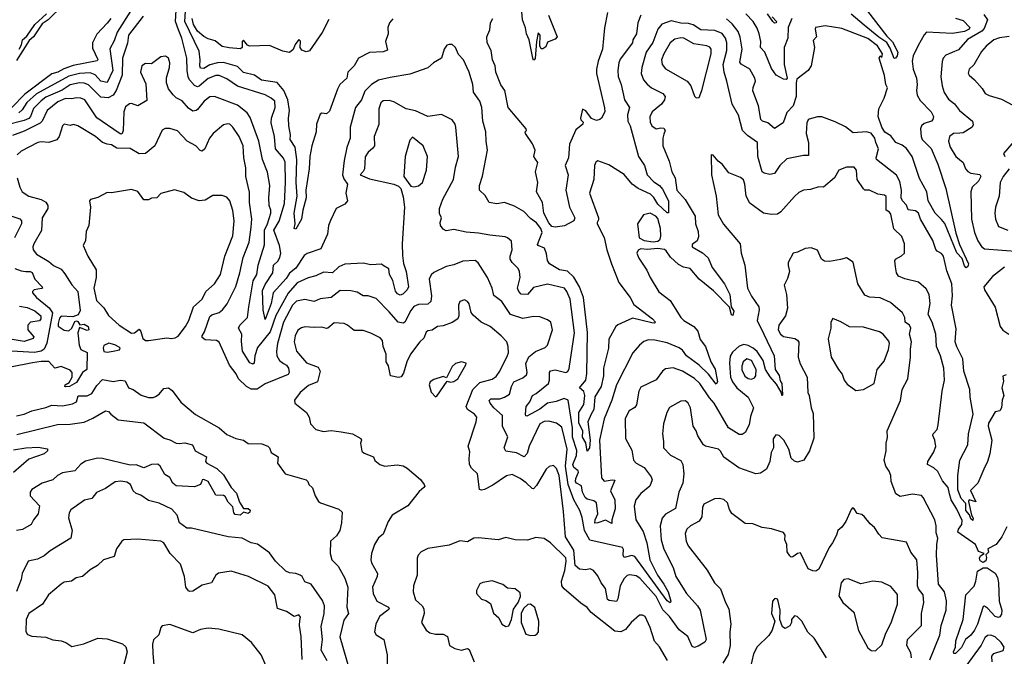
# Model space of a CAD drawing. Extents: x 1552294 to 1694791, y 811929 to 917222.
# Tile 142 of 256: x 1620356 to 1626774, y 837855 to 842007. Entities that reach past the tile are written whole.
import ezdxf

# ---------------------------------------------------------------- set-up
doc = ezdxf.new("R2010")
doc.units = 0

msp = doc.modelspace()

# ---------------------------------------------------------------- linework, layer by layer
at = {"layer": '0CON10XD'}
for points in [[(1620639.6, 842100.4), (1620540.9, 842005), (1620501.3, 841978.7), (1620445, 841895.5), (1620418.2, 841871.8), (1620335, 841740.8)], [(1623789.1, 840479.1), (1623776.6, 840516.6), (1623735, 840533.3), (1623730.9, 840540.9), (1623761.4, 840618.6), (1623753.1, 840645), (1623725, 840681.5), (1623685, 840710.9), (1623642.2, 840755), (1623580.6, 840790.6), (1623515, 840814.5), (1623465, 840805.8), (1623415, 840814), (1623389.1, 840859.1), (1623352.5, 840895), (1623351.9, 840925), (1623372.8, 840987.2), (1623404.6, 841155), (1623395.3, 841215.3), (1623394.4, 841275), (1623375.5, 841345.5), (1623368.8, 841435), (1623355, 841475.5), (1623313.2, 841535), (1623310, 841585), (1623285.3, 841665.3), (1623247.5, 841745), (1623215, 841780), (1623196.3, 841826.3), (1623175, 841844.2), (1623155, 841845.7), (1623140.2, 841839.8), (1623121.9, 841815), (1623105, 841756), (1623053.7, 841726.3), (1623016.7, 841693.3), (1622899.2, 841650.8), (1622770, 841630), (1622695, 841611.5), (1622649.1, 841585), (1622605, 841540.8), (1622583.1, 841485), (1622544.7, 841435), (1622510, 841305), (1622509.2, 841235), (1622487.5, 841172.5), (1622471.6, 841088.4), (1622460.4, 840995), (1622467.7, 840967.7), (1622492.9, 840935), (1622481.5, 840875), (1622492.9, 840825), (1622476, 840804), (1622419.4, 840775), (1622381.9, 840698.1), (1622369.4, 840665), (1622362, 840608), (1622317.9, 840512.1), (1622228.4, 840481.6), (1622210.4, 840469.6), (1622154.7, 840385.3), (1622115, 840352.5), (1622091.8, 840318.2), (1622007.7, 840225), (1621995.7, 840155), (1621955, 840052.5), (1621943.5, 840115), (1621939, 840241), (1621955, 840279.2), (1622005.9, 840355), (1622009.1, 840405), (1622038.9, 840431.1), (1622050.7, 840455), (1622056.9, 840485), (1622049.8, 840535), (1622012.3, 840635), (1622047.9, 840692.1), (1622082, 840808), (1622088.5, 840945), (1622086.8, 841076.8), (1622075, 841104.5), (1622023.6, 841165), (1622016.8, 841245), (1621994.7, 841335), (1621996.5, 841365), (1622021.1, 841435), (1622017.9, 841475), (1621994.8, 841494.8), (1621955, 841515.8), (1621775, 841572.2), (1621705, 841620.8), (1621655, 841643), (1621635, 841641.9), (1621585, 841623), (1621525, 841573.5), (1621515, 841569.7), (1621495, 841577.5), (1621463.5, 841613.5), (1621454.4, 841634.4), (1621447, 841675), (1621444.7, 841755.3), (1621413.5, 841885), (1621390.9, 841940.9), (1621371.7, 841995), (1621377.8, 842105)], [(1621078.5, 842061.5), (1620990.9, 841925), (1620971.3, 841868.7), (1620943.4, 841816.6), (1620963.7, 841675), (1620925, 841597.5), (1620885, 841606), (1620847, 841647), (1620815, 841660.3), (1620745, 841656.6), (1620675, 841637.8), (1620465, 841523.7), (1620403, 841467), (1620371.7, 841418.3), (1620350.9, 841399.1)], [(1620352.8, 841815), (1620367.8, 841842.2), (1620374.2, 841875), (1620401.6, 841898.4), (1620455, 841975.3), (1620530.8, 842045)], [(1622786.8, 842013.2), (1622766.4, 841985), (1622755, 841955.8), (1622757.8, 841915), (1622740, 841865), (1622752.6, 841807.4), (1622725, 841796.9), (1622635, 841791.7), (1622563.3, 841755), (1622534.8, 841705.2), (1622494.6, 841665.4), (1622488.5, 841625), (1622442.9, 841585), (1622426.3, 841553.7), (1622375, 841410), (1622355, 841393.3), (1622325, 841396), (1622315, 841390), (1622291.1, 841325), (1622289.1, 841275), (1622258.8, 841185), (1622246, 841115), (1622243.3, 841035), (1622220.2, 840895), (1622222.3, 840845), (1622200.5, 840765), (1622193.4, 840705), (1622155, 840640), (1622144.6, 840645), (1622152.3, 840675), (1622143.8, 840743.8), (1622164.1, 840855), (1622158.8, 840945), (1622162.2, 841095), (1622151.4, 841175), (1622118.9, 841225), (1622120.8, 841255), (1622109.8, 841315), (1622107.1, 841365), (1622114.5, 841415), (1622102.6, 841485), (1622077.1, 841545), (1622035, 841596.6), (1621932.5, 841612.5), (1621885.2, 841645.2), (1621815, 841662.1), (1621775, 841700.8), (1621685, 841727.6), (1621645, 841726), (1621595, 841712.5), (1621555, 841687.8), (1621535, 841689.4), (1621529.3, 841705), (1621532.9, 841745), (1621525, 841800.6), (1621432.6, 841995), (1621437.5, 842062.5)], [(1624187.2, 842052.8), (1624167.2, 841952.8), (1624155.5, 841814.5), (1624126.4, 841736.4), (1624114.4, 841685), (1624115.6, 841655), (1624167.5, 841432.5), (1624170.3, 841405), (1624148, 841365), (1624136.2, 841355), (1624115, 841350), (1624082.5, 841362.5), (1624045, 841411.2), (1624025, 841422.5), (1624010.8, 841365), (1624013.1, 841353.1), (1624027.7, 841337.7), (1624025.8, 841325), (1623980.7, 841289.3), (1623939.2, 841195), (1623933.4, 841106.6), (1623912.1, 841055), (1623930, 840995), (1623915.4, 840895), (1623940, 840785), (1623974.4, 840715), (1623968.6, 840695), (1623907.3, 840662.7), (1623845, 840654.4), (1623825, 840658.8), (1623805, 840681.1), (1623772.4, 840745), (1623763.8, 840813.8), (1623724.8, 840885), (1623732, 840945), (1623717.6, 841015), (1623733.8, 841075), (1623717.9, 841097.9), (1623707.8, 841115), (1623715.4, 841155), (1623697.8, 841197.8), (1623653.3, 841265), (1623650, 841275), (1623660, 841285), (1623657.5, 841295), (1623540.6, 841435), (1623518.5, 841545), (1623491.9, 841581.9), (1623458.9, 841665), (1623454.5, 841705), (1623437.9, 841745), (1623428.5, 841805), (1623402.1, 841855), (1623400.9, 841895), (1623420.5, 841939.5), (1623425, 841986), (1623440.4, 842015)], [(1623802.5, 842035), (1623860, 841895), (1623845, 841880), (1623795, 841860), (1623785, 841830), (1623765, 841816.7), (1623755, 841816.7), (1623746.2, 841835), (1623747.5, 841905), (1623735, 841920), (1623724.4, 841865), (1623715.8, 841754.2), (1623710, 841745), (1623705, 841742.5), (1623700, 841755), (1623675.7, 841875.7), (1623658.1, 841915), (1623652.4, 841952.4), (1623633.8, 842005), (1623626.7, 842086.7)], [(1624404.7, 842035), (1624384, 841985), (1624375.9, 841915), (1624353.1, 841875), (1624349.6, 841855), (1624270.3, 841749.7), (1624260.2, 841725), (1624253.7, 841675), (1624256, 841636), (1624276.9, 841585), (1624296.9, 841485), (1624330.6, 841435), (1624316.6, 841386.6), (1624320, 841345), (1624335.2, 841315.2), (1624388.5, 841115), (1624428.9, 841055), (1624444.7, 840995), (1624488.6, 840948.6), (1624525.4, 840925), (1624545, 840901.1), (1624583.9, 840825), (1624585, 840746.7), (1624575, 840746.4), (1624515, 840802.9), (1624488.1, 840848.1), (1624468.4, 840868.4), (1624386.5, 840905), (1624348.1, 840935), (1624295, 840996), (1624195, 841060.9), (1624125, 841086), (1624112.1, 841077.9), (1624103.3, 841056.7), (1624097.3, 840965), (1624070, 840875), (1624129.5, 840715), (1624129.5, 840700.5), (1624120.8, 840685), (1624120.6, 840675), (1624165.5, 840585.5), (1624183.4, 840505), (1624212.5, 840415), (1624261.8, 840291.8), (1624334.4, 840195), (1624358.5, 840148.5), (1624481.1, 840055), (1624499.2, 840035), (1624492.5, 840027.5), (1624475, 840028.7), (1624350.5, 840059.5), (1624255, 840016.9), (1624241.1, 840005), (1624196.1, 839923.9), (1624193.4, 839865), (1624160.2, 839735), (1624160.4, 839685), (1624145.6, 839614.4), (1624103.5, 839546.5), (1624098.7, 839465), (1624079.8, 839435), (1624058.6, 839385), (1624074.3, 839265), (1624070, 839215), (1624055, 839193.3), (1624046.8, 839246.8), (1624024.6, 839285), (1624025.7, 839325), (1624000.2, 839375), (1623999.5, 839445), (1624032.2, 839497.8), (1624039.4, 839555), (1624032.3, 839582.3), (1624005.6, 839605), (1624045.2, 839654.8), (1624051.7, 839698.3), (1624057.6, 839967.6), (1624031.2, 840195), (1624005.6, 840265), (1623968, 840328), (1623926.2, 840366.2), (1623875.2, 840375.2), (1623810, 840415), (1623796.9, 840436.9), (1623789.1, 840479.1)], [(1625388.7, 842015), (1625364.3, 841955), (1625361.9, 841885), (1625339.6, 841825), (1625337.9, 841715), (1625358.8, 841625), (1625352.5, 841617.5), (1625335, 841618.2), (1625286.7, 841645), (1625255, 841687.3), (1625213.4, 841795), (1625183.3, 841825), (1625186.4, 841863.6), (1625174.8, 841915), (1625162.2, 841952.2), (1625136.5, 841995), (1625089.4, 842045)], [(1625261.1, 842025), (1625288.6, 841995), (1625285.8, 841985), (1625275, 841984.5), (1625265, 841994.4), (1625230.5, 842045)], [(1625881.1, 842061.1), (1626008.1, 841898.1), (1626045, 841862.7), (1626080.2, 841795), (1626075, 841770), (1626065, 841756.7), (1626055, 841754.5), (1626029.8, 841819.8), (1626007.3, 841857.3), (1625955, 841891.8), (1625860.2, 841970.2), (1625775, 842042.2)], [(1626639.4, 842039.4), (1626663.8, 842005), (1626641.6, 841948.4), (1626628.1, 841931.9), (1626532.9, 841877.1), (1626475, 841810), (1626392, 841775), (1626375.6, 841755), (1626369.4, 841735), (1626358.9, 841635), (1626367.5, 841575), (1626381.7, 841531.7), (1626409.2, 841489.2), (1626448.5, 841458.5), (1626482.2, 841415), (1626566.7, 841345), (1626569.7, 841320.3), (1626564, 841305), (1626505, 841268.2), (1626483.8, 841266.2), (1626443.3, 841265), (1626415.7, 841245), (1626409.1, 841215), (1626419.6, 841175), (1626457.3, 841115), (1626505.2, 841075.2), (1626520.4, 841035), (1626535, 841017.1), (1626555.7, 841005.7), (1626615, 840996.5), (1626621.1, 840985), (1626606.1, 840953.9), (1626563.8, 840915), (1626556.2, 840885), (1626560, 840705), (1626579.5, 840619.5), (1626600, 840565), (1626625, 840527.3), (1626645, 840513.1), (1626875, 840495.3)], [(1621160.4, 842029.6), (1621065, 841906.5), (1621057.3, 841852.7), (1621024.8, 841755), (1621024.1, 841645), (1620985, 841544.6), (1620965, 841514.6), (1620932.6, 841497.4), (1620885, 841501.2), (1620805, 841582.7), (1620775, 841593.2), (1620745, 841594.4), (1620685, 841581.7), (1620632.4, 841547.6), (1620525, 841502.1), (1620495, 841478), (1620445, 841426.9), (1620426.5, 841375), (1620415, 841362.6), (1620385, 841349), (1620265, 841319.8)], [(1620950.4, 842015), (1620925, 841983.8), (1620858.1, 841911.9), (1620829.6, 841855), (1620830, 841820), (1620865, 841746.2), (1620860.7, 841739.3), (1620705, 841707.2), (1620644, 841686), (1620605, 841663.8), (1620565, 841652.6), (1620390, 841520), (1620305.3, 841435)], [(1626785, 839690.6), (1626765, 839682.5), (1626768.3, 839648.3), (1626757.8, 839605), (1626770, 839555), (1626758.8, 839525), (1626756, 839475), (1626744, 839456), (1626715, 839448.6), (1626671.2, 839375), (1626668.9, 839355), (1626691.2, 839265), (1626678.9, 839175), (1626664.4, 839125.6), (1626640.8, 839075), (1626601.2, 838985), (1626552.7, 838937.3), (1626587, 838863), (1626545, 838876.2), (1626540, 838865), (1626559.2, 838775), (1626570.6, 838755), (1626568.3, 838741.7), (1626555, 838752.2), (1626547.7, 838777.7), (1626523.7, 838805), (1626522.1, 838852.1), (1626493.3, 838885), (1626471.7, 838941.7), (1626470.8, 839035), (1626484.2, 839135), (1626535.2, 839235), (1626541.1, 839305), (1626571.3, 839435), (1626550.3, 839545), (1626547.8, 839595), (1626509.4, 839715), (1626503.8, 839795), (1626465, 839872.2), (1626453.1, 839905), (1626458.8, 839991.2), (1626429.5, 840145), (1626435.5, 840205.5), (1626431.9, 840285), (1626398, 840368), (1626377.6, 840465), (1626365, 840481.8), (1626336, 840496), (1626327.2, 840507.2), (1626306.7, 840566.7), (1626226.6, 840706.6), (1626213.2, 840745), (1626195, 840759.2), (1626146.1, 840766.1), (1626135, 840796.5), (1626110.8, 840825), (1626102.1, 840845), (1626102.5, 840895), (1626091.9, 840951.9), (1626071.7, 840991.7), (1625941.2, 841095), (1625938.8, 841105), (1625953.2, 841165), (1625935.8, 841205), (1625930.6, 841235), (1625905, 841265.6), (1625875, 841276), (1625787.7, 841267.7), (1625738.6, 841308.6), (1625671.3, 841341.3), (1625585, 841372.5), (1625555, 841373.5), (1625502.3, 841357.7), (1625495, 841354.3), (1625485.9, 841334.1), (1625483.1, 841265), (1625498.2, 841205), (1625498.3, 841121.7), (1625465, 841120.9), (1625355, 841098.2), (1625310, 841055), (1625275, 841002.9), (1625245, 840997.1), (1625208.8, 841005), (1625194.7, 841015), (1625166.2, 841115), (1625165.7, 841205), (1625100.5, 841250.5), (1625066.4, 841285), (1625040, 841385), (1625000.5, 841455), (1624964.6, 841605), (1624946.5, 841665), (1624941.9, 841715), (1624964.3, 841805), (1624964.3, 841855), (1624957.3, 841885), (1624935, 841916.5), (1624886.3, 841936.3), (1624795, 841940.5), (1624745, 841973.3), (1624715, 841982.4), (1624665, 841984.7), (1624601.8, 841998.2), (1624542.3, 841977.7), (1624515.8, 841944.2), (1624481.9, 841858.1), (1624439.5, 841795), (1624411.3, 841695), (1624406.4, 841656.4), (1624421.5, 841615), (1624445.9, 841585.9), (1624473.2, 841563.2), (1624548, 841525), (1624561.9, 841505), (1624558.9, 841485), (1624538.9, 841455), (1624477.9, 841405), (1624462.2, 841372.2), (1624465, 841337.5), (1624475, 841314.4), (1624505, 841295.4), (1624535, 841302), (1624555, 841298.2), (1624562.7, 841285), (1624555, 841260), (1624547.5, 841235), (1624547.5, 841185), (1624588.9, 841085), (1624607.2, 841015), (1624628.4, 840975), (1624638.5, 840895), (1624693.3, 840833.3), (1624758.4, 840725), (1624760.9, 840675), (1624777.5, 840625), (1624779.6, 840590.4), (1624770.8, 840565), (1624738.8, 840541.2), (1624738.8, 840525), (1624806.2, 840486.2), (1624842.6, 840452.6), (1624870, 840390), (1624949.6, 840285), (1624984.6, 840215), (1624993.6, 840133.6), (1625011.1, 840105), (1625005, 840076.7), (1624995, 840082.5), (1624982.5, 840132.5), (1624877.4, 840237.4), (1624785.3, 840315), (1624725, 840384.1), (1624682.9, 840392.9), (1624650.7, 840410.7), (1624597.7, 840457.7), (1624569.8, 840499.8), (1624558.1, 840508.1), (1624515, 840513.8), (1624445, 840508.5), (1624405, 840512.2), (1624386.8, 840503.2), (1624377.5, 840485), (1624390.9, 840450.9), (1624443.7, 840373.7), (1624464.4, 840325), (1624522.1, 840232.1), (1624595.3, 840175.3), (1624665, 840064.4), (1624684.7, 840044.7), (1624750.6, 840005), (1624775.3, 839975.3), (1624792, 839922), (1624825, 839876), (1624861.5, 839775), (1624888.3, 839728.3), (1624904.6, 839645.4), (1624895, 839629.5), (1624845, 839694.8), (1624784.5, 839754.5), (1624701.1, 839815), (1624675, 839850.7), (1624655, 839865.8), (1624575, 839898.3), (1624495, 839916.8), (1624455, 839918.2), (1624425, 839907.8), (1624395, 839883.5), (1624352.2, 839835), (1624246.3, 839625), (1624215.7, 839525), (1624165.8, 839404.2), (1624135.7, 839264.3), (1624148.7, 839018.7), (1624165, 838996.4), (1624216.5, 839006.5), (1624233.9, 839003.9), (1624206.8, 838935), (1624234.8, 838875), (1624237.6, 838817.6), (1624216.4, 838745), (1624215, 838721.2), (1624175, 838742.3), (1624124.8, 838724.8), (1624104.1, 838724.1), (1624106.6, 838745), (1624124.2, 838785), (1624115.6, 838855), (1624098.9, 838868.9), (1624055, 838880.3), (1624040.5, 838890.5), (1624023.3, 838925), (1624017.5, 838967.5), (1623985.7, 838985), (1623979.2, 838995), (1623980.1, 839015), (1623998.6, 839055), (1623995.2, 839065), (1623967.2, 839087.2), (1623961.5, 839105), (1623984.3, 839165), (1623986.7, 839196.7), (1623958.4, 839285), (1623958.6, 839345), (1623931.1, 839525), (1623905, 839535.3), (1623853, 839517), (1623795, 839506.9), (1623745, 839466.7), (1623661.7, 839421.7), (1623655, 839423.8), (1623652.7, 839435), (1623656.5, 839485), (1623681.1, 839515), (1623698.5, 839555), (1623721.5, 839568.5), (1623802, 839635), (1623809.5, 839655), (1623810, 839705), (1623815, 839715.6), (1623845, 839723.8), (1623915, 839705.5), (1623927.8, 839712.2), (1623938.1, 839731.9), (1623971.6, 839965), (1623944.2, 840185), (1623923.1, 840235), (1623905.8, 840255.8), (1623795, 840281.5), (1623705, 840260.8), (1623665, 840213.7), (1623625, 840216.9), (1623608.5, 840235), (1623600.7, 840255), (1623616.8, 840325), (1623614.1, 840365), (1623604.6, 840385), (1623565, 840422.2), (1623553.1, 840445), (1623552.9, 840465), (1623566.4, 840505), (1623562, 840562), (1623536.2, 840585), (1623520.7, 840590.7), (1623420.7, 840600.7), (1623345.4, 840615.4), (1623265, 840621.5), (1623185, 840639.2), (1623135, 840630), (1623115, 840640), (1623098.5, 840665), (1623095.5, 840685), (1623105.5, 840715), (1623092.3, 840742.3), (1623091.7, 840775), (1623114.8, 840835.2), (1623184.2, 840965), (1623195.4, 841045), (1623215.4, 841115), (1623199.1, 841305), (1623194.3, 841325), (1623175, 841353.8), (1623105, 841388.5), (1623015, 841376.2), (1622935, 841412.3), (1622875, 841425.4), (1622795, 841471.8), (1622765, 841480), (1622725, 841477.1), (1622710, 841465), (1622696.3, 841425), (1622697, 841383), (1622696.2, 841323.8), (1622666.5, 841245), (1622668.2, 841185), (1622655, 841165.6), (1622626.6, 841143.4), (1622608.3, 841111.7), (1622602.5, 841035), (1622595, 841016), (1622575.8, 840995), (1622635, 840968.8), (1622795, 840934.3), (1622825, 840920.5), (1622839, 840905), (1622855, 840850.8), (1622863.7, 840785), (1622848.4, 840545), (1622850.7, 840469.3), (1622857.4, 840417.4), (1622874.7, 840365), (1622889.2, 840265), (1622881.9, 840245), (1622852.9, 840217.1), (1622835, 840210.5), (1622818.6, 840218.6), (1622806.2, 840236.2), (1622788.3, 840305), (1622766.9, 840345), (1622762.4, 840382.4), (1622724.4, 840404.4), (1622715, 840411.2), (1622645, 840407.8), (1622595, 840418.6), (1622475, 840411.3), (1622435.8, 840394.2), (1622395, 840355.8), (1622335, 840361.1), (1622285, 840335.4), (1622236.3, 840323.7), (1622165, 840291.4), (1622106.2, 840223.8), (1622025, 840077.8), (1621988.5, 839971.5), (1621905, 839868.9), (1621887.5, 839815), (1621884.4, 839765.6), (1621875, 839759.4), (1621855, 839769.5), (1621808.8, 839845), (1621801.7, 839908.3), (1621803.4, 839955), (1621781.1, 839995), (1621791.1, 840015), (1621840.4, 840065), (1621850, 840135), (1621877.5, 840302.5), (1621900.9, 840345), (1621909.7, 840405), (1621950.9, 840539.1), (1621950.7, 840635), (1621971.9, 840675), (1621992.7, 840745), (1621992.6, 840765), (1621982.1, 840795), (1621979.7, 840845), (1621985.9, 840925), (1621971.6, 841011.6), (1621937.6, 841095), (1621914.8, 841214.8), (1621858.9, 841368.9), (1621838.8, 841398.8), (1621775, 841448.4), (1621625, 841505.4), (1621595, 841503.6), (1621558.9, 841475), (1621515, 841421.1), (1621505, 841413.3), (1621485, 841410.9), (1621455, 841429.6), (1621415, 841476.4), (1621376.4, 841496.4), (1621355, 841515.6), (1621326.1, 841555), (1621311.8, 841595), (1621312.5, 841627.5), (1621332.9, 841695), (1621334.2, 841724.2), (1621326, 841755), (1621305, 841768.8), (1621275, 841763.3), (1621215, 841718.8), (1621175, 841720), (1621150.8, 841705), (1621142.1, 841665), (1621177.5, 841587.5), (1621185, 841478.8), (1621125, 841444), (1621085, 841460.8), (1621071.7, 841458.3), (1621045, 841438.8), (1621033.6, 841405), (1621030.2, 841285), (1621024.2, 841265), (1621015, 841261.1), (1621005, 841265.9), (1620857.4, 841367.4), (1620779.4, 841485), (1620755, 841495.4), (1620725, 841496.7)], [(1622371.3, 842008.7), (1622326.7, 841923.3), (1622245, 841802.5), (1622223.1, 841796.9), (1622195, 841807.1), (1622184, 841825), (1622186.2, 841866.2), (1622175, 841876.7), (1622151.6, 841845), (1622137.3, 841812.7), (1622115, 841793.1), (1622070.8, 841800.8), (1621985, 841839.2), (1621854.3, 841834.3), (1621840.9, 841840.9), (1621815, 841872), (1621805.8, 841864.2), (1621805.6, 841825), (1621795, 841816.9), (1621722.1, 841822.1), (1621675, 841832.1), (1621628.8, 841868.8), (1621585, 841881.1), (1621555, 841897.7), (1621515, 841932.7), (1621489.4, 841975), (1621479.9, 842015)], [(1626455, 842017.1), (1626505, 842001.9), (1626548.7, 841955), (1626544.6, 841945), (1626515, 841929.7), (1626435, 841916.6), (1626265.6, 841924.4), (1626251.1, 841908.9), (1626212.4, 841837.6), (1626180.1, 841769.9), (1626173.5, 841736.5), (1626179.7, 841685), (1626202, 841625), (1626205.3, 841585), (1626200.3, 841545), (1626206.6, 841515), (1626225, 841480.5), (1626296.1, 841406.1), (1626312, 841375), (1626307.7, 841355), (1626298.8, 841345), (1626251.2, 841328.8), (1626233.2, 841315), (1626227.6, 841295), (1626230.8, 841245), (1626239.1, 841225), (1626296.2, 841166.2), (1626341.3, 841065), (1626393.3, 840905), (1626456.8, 840615), (1626481, 840541), (1626539.6, 840415), (1626535, 840396), (1626525, 840389.2), (1626515, 840400.8), (1626498.6, 840448.6), (1626463.1, 840486.9), (1626385, 840676.5), (1626365, 840704.5), (1626322.2, 840745), (1626276.2, 840825), (1626268.8, 840885), (1626221.6, 840971.6), (1626172, 841115), (1626135, 841167.3), (1626107.5, 841187.5), (1626065.7, 841205.7), (1626035, 841248.4), (1625995, 841272.3), (1625974.4, 841305), (1625951.9, 841375), (1625955.4, 841425), (1625990.4, 841495), (1626012.3, 841562.3), (1626000.8, 841585), (1625992.7, 841642.7), (1625957.5, 841755), (1625965, 841770), (1625975, 841760), (1625978.6, 841785), (1625948, 841835), (1625885, 841884.2), (1625715, 841950), (1625605, 841967.5), (1625543.6, 841956.4), (1625540, 841945), (1625550, 841895), (1625528.3, 841871.7), (1625536.2, 841825), (1625514.6, 841705), (1625495, 841675.6), (1625422.2, 841617.8), (1625415.9, 841595), (1625416.7, 841505), (1625396.5, 841445), (1625355, 841400.8), (1625331.1, 841335), (1625275, 841298), (1625233, 841333), (1625196.9, 841345), (1625186, 841355), (1625170.8, 841445), (1625135, 841542.5), (1625136.1, 841565), (1625150.9, 841605), (1625148.5, 841625), (1625115, 841684.3), (1625057.6, 841717.6), (1625049.4, 841729.4), (1625063.8, 841815), (1625051.8, 841891.8), (1625038.9, 841928.9), (1624999.7, 841979.7), (1624962, 842012)], [(1624765, 841497.5), (1624785, 841500), (1624802, 841545), (1624863.5, 841785), (1624863.6, 841815), (1624855, 841826.4), (1624835.2, 841835.2), (1624749.2, 841849.2), (1624685, 841885.9), (1624665, 841888.3), (1624625, 841879.4), (1624594.5, 841855.5), (1624553.6, 841785), (1624539.2, 841745), (1624543.5, 841713.5), (1624565, 841685.6), (1624706.6, 841606.6), (1624729.4, 841575), (1624755, 841507.5), (1624765, 841497.5)], [(1626805, 841896.5), (1626742.3, 841887.7), (1626705.7, 841874.3), (1626655, 841834.5), (1626625, 841798.6), (1626575, 841712.9), (1626544, 841685), (1626537.7, 841657.7), (1626543.8, 841645), (1626580, 841615), (1626628.6, 841558.6), (1626649.2, 841525), (1626675, 841511.5), (1626755, 841489.1), (1626828.7, 841448.7)], [(1620725, 841496.7), (1620695, 841490.4), (1620655, 841492.8), (1620605, 841471.6), (1620534.7, 841415), (1620501.2, 841345), (1620488.6, 841331.4), (1620385, 841279.3), (1620308.1, 841251.9)], [(1620895.6, 841205.6), (1620850, 841245), (1620735, 841314.6), (1620706.8, 841323.2), (1620685, 841317.5), (1620645, 841325.7), (1620635, 841313.8), (1620613.9, 841245), (1620597.6, 841222.4), (1620545, 841206.2), (1620495, 841209.6), (1620474.7, 841205.3), (1620365, 841150), (1620338.9, 841125)], [(1626790.8, 838699.2), (1626758.4, 838635), (1626720.2, 838585), (1626666.7, 838555), (1626670, 838535), (1626653, 838517), (1626658.3, 838498.3), (1626653.4, 838476.6), (1626635, 838467.6), (1626616.8, 838476.8), (1626611, 838495), (1626618.7, 838511.3), (1626642.5, 838525), (1626605, 838538.4), (1626586.7, 838585), (1626470.7, 838665), (1626473.9, 838685), (1626497.4, 838715), (1626498.3, 838741.7), (1626465, 838815.4), (1626426.1, 838876.1), (1626415.9, 838914.1), (1626406.8, 838956.8), (1626369.9, 838999.9), (1626340.4, 839060.4), (1626315, 839083.6), (1626272.9, 839105), (1626275.6, 839125), (1626312.9, 839185), (1626326.4, 839223.6), (1626321.5, 839265), (1626308.1, 839295), (1626310, 839305), (1626335.4, 839334.6), (1626343.1, 839365), (1626369.4, 839585), (1626384.7, 839655.3), (1626379.5, 839735), (1626356.7, 839815), (1626330.8, 839875), (1626326.4, 839956.4), (1626302.4, 840035), (1626276.9, 840085), (1626290.5, 840155), (1626283.8, 840215), (1626265, 840252.5), (1626214.1, 840294.1), (1626125, 840317.5), (1626084.2, 840335), (1626070, 840355), (1626063.5, 840395), (1626060.4, 840435), (1626064.6, 840445), (1626104.3, 840465.7), (1626122.5, 840485), (1626123.8, 840545), (1626105, 840592.9), (1626053.5, 840643.5), (1626035, 840738.8), (1626025, 840752), (1626002.5, 840765), (1626003.9, 840853.9), (1625992.3, 840862.3), (1625949.2, 840869.2), (1625895, 840894.4), (1625865, 840895.5), (1625855, 840903.5), (1625814, 840965), (1625810.5, 841025), (1625794.6, 841044.6), (1625745.5, 841045.5), (1625695, 841026.2), (1625667.8, 840975), (1625595, 840914.3), (1625565, 840915.8), (1625510.3, 840899.7), (1625465, 840894.2), (1625435, 840878.6), (1625405, 840854.2), (1625316.3, 840753.7), (1625295, 840739.4), (1625255, 840735.5), (1625205, 840745.6), (1625115, 840810), (1625090.5, 840855), (1625082.1, 840935), (1625072.6, 840962.6), (1625055, 840976.7), (1624978.9, 841008.9), (1624935, 841064), (1624907.5, 841085), (1624875, 841122.5), (1624863.3, 841125), (1624864.7, 840995), (1624896.2, 840855), (1624909.1, 840735), (1624943.1, 840673.1), (1625050.8, 840545), (1625058.8, 840485), (1625082.5, 840405), (1625098.9, 840255), (1625125, 840202.9), (1625173.1, 840135), (1625176.2, 840115), (1625163.6, 840045), (1625205.3, 839955), (1625273.1, 839815), (1625279.6, 839725), (1625305.2, 839685.2), (1625312.4, 839652.4), (1625322.9, 839635), (1625328.8, 839561.2), (1625325, 839553.3), (1625318.5, 839578.5), (1625289.4, 839629.4), (1625247.1, 839677.1), (1625217.6, 839725), (1625201.3, 839785), (1625163.1, 839843.1), (1625137.6, 839865), (1625105, 839881.9), (1625075, 839887.5), (1625045, 839878.2), (1625001.7, 839838.3), (1624987, 839813), (1624983.2, 839766.8), (1624989.2, 839675), (1625001.1, 839645), (1625030.3, 839605), (1625104, 839544), (1625138.2, 839475), (1625120.2, 839419.8), (1625111.1, 839365), (1625085, 839314), (1625065, 839301.4), (1625045, 839301.1), (1624975, 839344.4), (1624882.5, 839505), (1624850.9, 839540.9), (1624788.4, 839635), (1624755, 839665.9), (1624675, 839715.4), (1624614.5, 839735.5), (1624565, 839729.4), (1624545, 839714.2), (1624505, 839658.1), (1624405, 839609.2), (1624392.2, 839585), (1624376, 839494), (1624365, 839478.6), (1624329.4, 839455), (1624301.8, 839405), (1624304.5, 839274.5), (1624345, 839198.8), (1624357.3, 839135), (1624375, 839114.5), (1624426.4, 839086.4), (1624471.8, 839025), (1624478.2, 839005), (1624463.1, 838965), (1624405, 838915.8), (1624371.5, 838875), (1624360.8, 838835), (1624370.7, 838745), (1624419.3, 838669.3), (1624444.1, 838595), (1624463.7, 838485), (1624513.1, 838383.1), (1624555.2, 838325), (1624582.5, 838275), (1624599.3, 838215), (1624596.6, 838203.4), (1624575, 838217.5), (1624365, 838505.3), (1624345, 838511.4), (1624295, 838498.9), (1624288.5, 838515), (1624291.7, 838551.7), (1624285, 838565.6), (1624072.9, 838612.9), (1624037.7, 838675), (1624021.2, 838761.2), (1624007.6, 838805), (1623967.3, 838875), (1623930.4, 838975), (1623913.3, 839095), (1623923.5, 839205), (1623889.4, 839349.4), (1623855, 839376), (1623805, 839388), (1623775, 839386.2), (1623745, 839371.5), (1623677.5, 839225), (1623662.5, 839177.5), (1623645, 839155.6), (1623595, 839181.1), (1623523.5, 839193.5), (1623513.3, 839215), (1623536.4, 839286.4), (1623503.2, 839353.2), (1623502.1, 839425), (1623445.3, 839475), (1623422.5, 839505), (1623415.8, 839524.2), (1623426.6, 839533.4), (1623485, 839534.1), (1623514.8, 839545.2), (1623547.8, 839565), (1623560.8, 839615), (1623576.8, 839645), (1623635, 839670), (1623659.1, 839690.9), (1623663.8, 839706.2), (1623655.3, 839765), (1623675, 839807.7), (1623716.8, 839843.2), (1623781.5, 839868.5), (1623796.2, 839883.8), (1623828.2, 839985), (1623816.9, 840035), (1623795, 840050), (1623745, 840068.8), (1623705, 840070.6), (1623635, 840056.9), (1623555, 840084.6), (1623498.1, 840168.1), (1623446.9, 840206.9), (1623434.3, 840255), (1623404.6, 840324.6), (1623345, 840420), (1623325, 840435.7), (1623245, 840431.5), (1623185, 840406.9), (1623135, 840396.5), (1623055, 840358.1), (1623037.7, 840342.3), (1623025.5, 840314.5), (1623039.7, 840205), (1623035, 840169.2), (1623015, 840151.2), (1622955, 840149.4), (1622925, 840136.2), (1622905, 840110), (1622866.3, 840033.7), (1622855, 840027.1), (1622822.9, 840035), (1622765, 840102.3), (1622678.3, 840188.3), (1622626, 840206), (1622595, 840205.6), (1622555, 840229.1), (1622515, 840238.2), (1622445, 840240), (1622385, 840195.3), (1622314.8, 840185.2), (1622275, 840168.8), (1622215, 840181.5), (1622159.7, 840170.3), (1622134.4, 840145), (1622075.2, 840035), (1622035.8, 839895), (1622028.9, 839845), (1622032.3, 839815), (1622048.5, 839785), (1622075, 839765.4), (1622095, 839752.7), (1622106.8, 839735), (1622112.5, 839705), (1622105, 839692.2), (1621955, 839631.6), (1621902.9, 839597.1), (1621865, 839597.5), (1621835, 839614.2), (1621782.1, 839665), (1621767.1, 839697.1), (1621723.5, 839753.5), (1621655, 839904.5), (1621637.5, 839915), (1621565, 839917.8), (1621545.7, 839935), (1621544.4, 839945), (1621559.5, 839970.5), (1621595, 840071.1), (1621608.3, 840081.7), (1621655, 840097.7), (1621676.7, 840115), (1621707.1, 840152.9), (1621765, 840265.7), (1621791.6, 840355), (1621811.9, 840455), (1621850.8, 840555), (1621863.8, 840653.8), (1621869.3, 840705), (1621853.6, 840813.6), (1621852.6, 840882.6), (1621830.3, 840985), (1621830.1, 841040.1), (1621815.9, 841105), (1621812.2, 841185), (1621786.7, 841245), (1621745, 841305.7), (1621725, 841324.3), (1621712.1, 841327.9), (1621685, 841320.8), (1621615.7, 841265), (1621593.3, 841235), (1621561.4, 841165), (1621545, 841149.2), (1621532.6, 841152.6), (1621503.1, 841183.1), (1621448, 841215), (1621385, 841281.4), (1621335, 841297.8), (1621303.1, 841296.9), (1621285, 841286), (1621236, 841184), (1621175, 841134.4), (1621135, 841132.5), (1621075, 841165.8), (1620988.3, 841168.3), (1620955, 841191.4), (1620925, 841194.2), (1620895.6, 841205.6)], [(1622925, 840916.5), (1622955, 840923.3), (1622980.6, 840945), (1623007.5, 841025), (1623014.6, 841114.6), (1622985.6, 841185), (1622915, 841240.6), (1622899.4, 841220.6), (1622869.3, 841115), (1622859, 840985), (1622905, 840921.8), (1622925, 840916.5)], [(1626838.9, 841215), (1626768.8, 841135), (1626776.2, 841115)], [(1626804.5, 841035), (1626765.9, 840984.1), (1626747.5, 840945), (1626740.9, 840855), (1626716.4, 840785), (1626712.1, 840745), (1626716.2, 840705), (1626735, 840657.5), (1626795.6, 840634.4)], [(1620338.8, 840975), (1620356.4, 840915), (1620372.5, 840885), (1620416.2, 840855), (1620496.2, 840835), (1620525, 840815.8), (1620538.1, 840795), (1620538.1, 840775), (1620501.8, 840715), (1620498.7, 840631.3), (1620448.5, 840545), (1620441.5, 840525), (1620443.3, 840505), (1620465, 840477.3), (1620545, 840429.6), (1620575, 840403.6), (1620625, 840378.9), (1620649.9, 840349.9), (1620695, 840277.5), (1620733.8, 840235), (1620749.5, 840110.5), (1620737.7, 840082.3), (1620701.7, 840068.3), (1620625, 840072.9), (1620615, 840061.2), (1620605.6, 840025), (1620607.1, 840007.1), (1620645, 839981.2), (1620675, 839976.7), (1620695.8, 839994.2), (1620715, 840037.5), (1620725, 840042.5), (1620735, 840037.5), (1620747.5, 840017.5), (1620775, 840021.9), (1620802.9, 840005), (1620805.6, 839985), (1620795, 839978.8), (1620745, 840000), (1620734, 839965), (1620744.3, 839885), (1620755, 839856.7), (1620795.5, 839835.5), (1620793.3, 839725), (1620764.5, 839705.5), (1620725, 839641.2), (1620680, 839615), (1620655, 839613.3), (1620650, 839615), (1620652.5, 839625), (1620679.2, 839640.8), (1620697.5, 839675), (1620698, 839705), (1620685, 839720), (1620625, 839744.2), (1620585, 839733.8), (1620545, 839777.1), (1620495, 839777.7), (1620438.3, 839768.3), (1620295, 839739.6)], [(1621195, 839914.4), (1621315, 839932.2), (1621345, 839927.1), (1621368.8, 839931.2), (1621387.6, 839942.4), (1621435.6, 840005), (1621459.1, 840045), (1621487.5, 840135), (1621544.4, 840185), (1621568.9, 840235), (1621626.4, 840283.6), (1621665.4, 840345), (1621693.3, 840465), (1621745, 840596), (1621754.6, 840695), (1621745, 840762.5), (1621726.2, 840825), (1621705, 840848.5), (1621675, 840861.1), (1621615, 840860.8), (1621565, 840830), (1621525, 840825.8), (1621475, 840842.5), (1621425, 840880), (1621365, 840896), (1621276.2, 840873.8), (1621250, 840845), (1621215, 840842.5), (1621195, 840832.5), (1621165, 840832.5), (1621125.8, 840885.8), (1621085, 840898.6), (1620955, 840876.7), (1620925, 840880), (1620865, 840846.7), (1620816.4, 840833.6), (1620810, 840825), (1620816.2, 840785), (1620805.8, 840665), (1620790, 840625), (1620784.1, 840565.9), (1620768.8, 840535), (1620799.2, 840465), (1620854.4, 840375), (1620853.5, 840325), (1620838.9, 840255), (1620855.8, 840175), (1620905, 840127.1), (1620935, 840078.2), (1621005, 840013.5), (1621085, 839963.1), (1621104.7, 839965.3), (1621135, 839988), (1621145, 839973.3), (1621157.4, 839927.4), (1621175, 839915.5), (1621195, 839914.4)], [(1620248.6, 840745), (1620357.3, 840707.3), (1620367.8, 840695), (1620367.3, 840675), (1620320.8, 840585)], [(1624485, 840558.5), (1624515, 840563.3), (1624530, 840575), (1624535.4, 840594.6), (1624533.6, 840645), (1624515, 840710), (1624501.2, 840725), (1624465, 840743.8), (1624422.5, 840735), (1624382.5, 840675), (1624393.8, 840585), (1624425.7, 840565.7), (1624485, 840558.5)], [(1626287.8, 837832.2), (1626353.9, 837993.9), (1626362, 838055), (1626393.9, 838155), (1626396, 838216), (1626383.6, 838275), (1626344.4, 838325), (1626331.4, 838515), (1626332.9, 838585), (1626340, 838625), (1626330.2, 838660.2), (1626329.6, 838705), (1626320.5, 838745), (1626245, 838890), (1626232.9, 838902.9), (1626175, 838913.3), (1626095, 838897.3), (1626065.6, 838915), (1626036.9, 838995), (1626034.3, 839035), (1626022.6, 839062.6), (1626000.8, 839095), (1625990, 839135), (1626003.1, 839195), (1626002.9, 839245), (1626012.3, 839282.3), (1626009.2, 839325), (1626097.4, 839522.6), (1626107.8, 839595), (1626145.4, 839664.6), (1626162.5, 839805), (1626161.1, 839858.9), (1626167.9, 839905), (1626154.7, 839955), (1626164.2, 839995), (1626155, 840014.2), (1626126.5, 840035), (1626125.4, 840065), (1626110, 840095), (1626032.7, 840162.7), (1625965, 840193.1), (1625895, 840196.9), (1625865, 840209.2), (1625819.6, 840285), (1625788.1, 840425), (1625745, 840452.5), (1625705, 840442.5), (1625635, 840428.9), (1625601.3, 840431.3), (1625582.9, 840445), (1625555, 840502.5), (1625515, 840519.6), (1625475, 840514), (1625425, 840490.6), (1625396.7, 840485), (1625365.8, 840424.2), (1625364.2, 840404.2), (1625374, 840365), (1625361.4, 840318.6), (1625338, 840275), (1625354.5, 840214.5), (1625359.5, 840125), (1625346.7, 840075), (1625304.6, 840015.4), (1625300, 839985), (1625315, 839956.7), (1625335, 839941.5), (1625407.6, 839927.6), (1625426.6, 839916.6), (1625433.9, 839903.9), (1625430, 839805), (1625442.6, 839762.6), (1625489.2, 839675), (1625493.8, 839575), (1625502.5, 839555), (1625514.5, 839475), (1625528, 839438), (1625532, 839278), (1625503.3, 839195), (1625466.2, 839135), (1625425, 839120.6), (1625405, 839126.9), (1625385, 839148), (1625368.6, 839205), (1625337.1, 839265), (1625305, 839294.2), (1625285, 839300), (1625267.3, 839272.7), (1625268.1, 839215), (1625254.6, 839185), (1625245.6, 839125), (1625224, 839076), (1625185, 839048.6), (1625155, 839044.4), (1625044, 839084), (1624945, 839153.3), (1624923.8, 839193.8), (1624910, 839205), (1624825, 839224.5), (1624813.6, 839233.6), (1624775, 839293.3), (1624766, 839325), (1624745.6, 839355.6), (1624728.2, 839475), (1624712.9, 839505), (1624695, 839521.4), (1624665, 839518.6), (1624591.7, 839478.3), (1624574.4, 839445), (1624551.9, 839371.9), (1624545.6, 839305), (1624553.1, 839255), (1624551.9, 839215), (1624597.4, 839167.4), (1624665, 839132.9), (1624678.2, 839105), (1624683.6, 839045), (1624677.3, 838985), (1624652.9, 838925), (1624630.9, 838819.1), (1624565, 838782.9), (1624542.7, 838755), (1624530, 838705), (1624536.2, 838615), (1624553.3, 838553.3), (1624614.4, 838435), (1624633.5, 838375), (1624702.1, 838265), (1624773.3, 838183.3), (1624790.4, 838155), (1624830.4, 837965), (1624822.4, 837947.6), (1624778.6, 837921.4), (1624755, 837913.1), (1624739.6, 837919.6), (1624710.2, 837985), (1624655, 838027.5), (1624590.5, 838115), (1624548.2, 838158.2), (1624504, 838245), (1624397.1, 838365), (1624375, 838380), (1624332.7, 838387.3), (1624315, 838380.9), (1624295, 838363.3), (1624269.2, 838315), (1624255, 838228.8), (1624245, 838213.3), (1624198, 838218), (1624187.1, 838225), (1624175, 838297.1), (1624146.9, 838335), (1624125, 838380), (1624095.8, 838415), (1624075, 838424.4), (1624045, 838419.2), (1624005, 838424.2), (1623977.1, 838447.1), (1623968.2, 838548.2), (1623912.4, 838635), (1623900.1, 838799.9), (1623871.6, 839035), (1623855, 839078.9), (1623835, 839099.4), (1623806.2, 839093.8), (1623786.9, 839075), (1623725, 838968), (1623705, 838948), (1623695, 838950), (1623657.3, 838987.3), (1623617.8, 839015), (1623565, 839040.8), (1623528.1, 839031.9), (1623438.8, 838971.2), (1623385, 838943.8), (1623365, 838937.5), (1623352.8, 838942.8), (1623339.4, 839045), (1623301.7, 839081.7), (1623288.6, 839105), (1623284.4, 839145), (1623289.1, 839189.1), (1623279.6, 839225), (1623331.5, 839385), (1623334.4, 839415), (1623320.6, 839435), (1623275.3, 839465.3), (1623265.4, 839485), (1623310.3, 839595), (1623355, 839641.2), (1623435, 839661.6), (1623460.9, 839679.1), (1623485.4, 839715), (1623535, 839816.2), (1623540.9, 839835), (1623540.5, 839875), (1623530.6, 839905), (1623494.7, 839944.7), (1623423.1, 840005), (1623364.2, 840035), (1623310.6, 840080.6), (1623298.1, 840098.1), (1623285, 840153.3), (1623275, 840168.8), (1623255, 840180), (1623225, 840168.8), (1623215.6, 840145), (1623217.5, 840075), (1623211.2, 840055), (1623175, 840032.9), (1623115, 840009.2), (1623080, 840005), (1623045, 839981.4), (1623015, 839976.5), (1623005, 839969.2), (1622990, 839930), (1622963.4, 839906.6), (1622903.8, 839825), (1622879.2, 839775), (1622857.9, 839702.1), (1622842.3, 839677.7), (1622825, 839672.9), (1622772.9, 839685), (1622758.8, 839748.8), (1622743.6, 839775), (1622744.5, 839825.5), (1622725.4, 839875), (1622720, 839915), (1622705, 839931.4), (1622645, 839961.8), (1622595, 839978.9), (1622535, 839979.2), (1622492.5, 840015), (1622470, 840025), (1622405, 840030), (1622365, 839995.6), (1622355, 839993.3), (1622325, 840001.5), (1622275, 839998.5), (1622215, 840004.6), (1622192.2, 839997.8), (1622168.9, 839981.1), (1622151.3, 839945), (1622145.4, 839905.4), (1622160.4, 839845), (1622225, 839769.2), (1622300.5, 839740.5), (1622313.8, 839715), (1622295.8, 839644.2), (1622239.1, 839620.9), (1622183.6, 839576.4), (1622147.1, 839525), (1622149.2, 839505), (1622226.2, 839445), (1622243.3, 839415), (1622250.3, 839370.3), (1622286.2, 839335), (1622335, 839321.9), (1622385, 839327.1), (1622450.7, 839319.3)], [(1620325, 840384.3), (1620365, 840368.1), (1620394.7, 840364.7), (1620423.3, 840365), (1620437.1, 840357.1), (1620454, 840314), (1620501.4, 840265), (1620503.3, 840255), (1620497.4, 840252.6), (1620450, 840245), (1620440, 840235), (1620440, 840225), (1620464.6, 840195), (1620548.2, 840128.2), (1620568.7, 840095), (1620532.6, 839897.4), (1620515, 839857.5), (1620495, 839844.8), (1620453.1, 839836.9), (1620305, 839846)], [(1626775, 840391.7), (1626697.4, 840332.6), (1626640.5, 840265), (1626644.6, 840245), (1626715, 840132), (1626746.2, 840005), (1626765, 839980.9), (1626803.3, 839955)], [(1620355, 840138.2), (1620405, 840130), (1620455, 840107.1), (1620492.9, 840075), (1620492.5, 840055), (1620485, 840043.8), (1620426.7, 840035), (1620408.8, 840015), (1620408, 839985), (1620448.8, 839938.8), (1620443.4, 839926.6), (1620385, 839908.9), (1620294, 839924)], [(1625805, 839588), (1625855, 839594.2), (1625925.6, 839635), (1625945.6, 839725), (1625990.9, 839779.1), (1626018.9, 839855), (1626024.6, 839895), (1626021.2, 839911.2), (1625985, 839955.5), (1625960.9, 839970.9), (1625855, 840001.9), (1625765, 840002.7), (1625707, 840037), (1625655, 840058), (1625643.1, 840035), (1625643.3, 839995), (1625625.3, 839924.7), (1625645.6, 839805), (1625691.9, 839725), (1625716.7, 839695), (1625730, 839655), (1625749.1, 839629.1), (1625805, 839588)], [(1620925, 839838), (1620965, 839844.5), (1621006.1, 839853.9), (1621010, 839865), (1621005, 839870), (1620975, 839886.7), (1620936.1, 839896.1), (1620905, 839882.5), (1620898.8, 839865), (1620905, 839843.8), (1620925, 839838)], [(1625125, 839663.2), (1625145, 839671.5), (1625153.9, 839685), (1625155.3, 839724.7), (1625125.8, 839785), (1625095, 839795.2), (1625071.2, 839775), (1625062.1, 839747.9), (1625062.9, 839722.9), (1625081.5, 839681.5), (1625105, 839666.9), (1625125, 839663.2)], [(1623065, 839546.7), (1623075, 839552.5), (1623141.7, 839648.3), (1623163.8, 839643.8), (1623185, 839647.5), (1623210.8, 839665), (1623263.3, 839755), (1623265, 839767.5), (1623235, 839776), (1623196.7, 839765), (1623174.5, 839745.5), (1623138.3, 839671.7), (1623115, 839680), (1623055, 839660.5), (1623030.8, 839645), (1623024, 839625), (1623037, 839577), (1623065, 839546.7)], [(1620335, 839423.3), (1620385, 839433.3), (1620435.2, 839454.8), (1620525, 839476.7), (1620565, 839493.7), (1620635, 839488.2), (1620699.4, 839500.6), (1620725.3, 839514.7), (1620736.4, 839553.6), (1620795, 839553.3), (1620825, 839568), (1620859.2, 839620.8), (1620895, 839660.9), (1620965, 839646.2), (1621010, 839655), (1621042.2, 839652.2), (1621065, 839606), (1621095, 839595.6), (1621147.8, 839557.8), (1621195, 839542.5), (1621225, 839541.9), (1621241.7, 839548.3), (1621264.6, 839565.4), (1621295, 839602), (1621325.5, 839605.5), (1621348.8, 839588.8), (1621405, 839513.3), (1621501.7, 839431.7), (1621655.4, 839345.4), (1621705, 839301.5), (1621764.2, 839275), (1621813.5, 839263.5), (1621845, 839242.9), (1621935, 839240.5), (1621973.8, 839225), (1621983.3, 839215), (1621994.1, 839184.1), (1622040, 839155), (1622036.2, 839115), (1622085, 839046), (1622223.8, 839005), (1622233.8, 838995), (1622240, 838975), (1622263.6, 838953.6), (1622280.7, 838900.7), (1622303.3, 838865), (1622316, 838856), (1622435, 838814.4), (1622457.5, 838795), (1622452.9, 838725), (1622442.5, 838675), (1622419.7, 838640.3), (1622380.6, 838605), (1622380, 838525), (1622390, 838485), (1622432, 838442), (1622474.6, 838365), (1622493.9, 838305), (1622488.8, 838175), (1622499.7, 838135), (1622469.5, 838090.5), (1622442.5, 837982.5), (1622510.4, 837750.4)], [(1620338, 839302), (1620602.3, 839367.7), (1620685, 839369.7), (1620775, 839382.8), (1620832.2, 839407.8), (1620915, 839455.7), (1620935, 839452.5), (1620950.8, 839435), (1620998.1, 839398.1), (1621165, 839377.7), (1621296.7, 839276.7), (1621335, 839267.1), (1621375, 839245.8), (1621395, 839242.5), (1621432.2, 839247.8), (1621482.5, 839235), (1621500, 839195), (1621574, 839155), (1621567.5, 839125), (1621575.6, 839115), (1621640.6, 839080.6), (1621685, 839038.1), (1621734, 838955), (1621768.6, 838918.6), (1621789.4, 838859.4), (1621815, 838818.8), (1621845, 838819.4), (1621858.8, 838808.8), (1621856.7, 838795), (1621845, 838786.6), (1621815, 838794.4), (1621792, 838775), (1621759.9, 838779.9), (1621751, 838791), (1621745, 838830), (1621715, 838859.4), (1621695, 838897.1), (1621685, 838904.4), (1621635, 838906.1), (1621583.3, 838995), (1621555, 839007.8), (1621544.6, 839005.4), (1621542.1, 838997.9), (1621534.3, 838975.7), (1621495, 838960), (1621375, 838967.1), (1621353.3, 838983.3), (1621335, 839020), (1621301.5, 839041.5), (1621272.1, 839095), (1621255, 839107.3), (1621215, 839106.9), (1621165, 839083.6), (1621115, 839102.8), (1621075, 839102.4), (1620895, 839144.1), (1620863.8, 839146.2), (1620785, 839127.3), (1620755, 839107.3), (1620715, 839065.6), (1620635, 839052.5), (1620601.9, 839035), (1620570.8, 839005), (1620501.2, 838985), (1620435, 838943.3), (1620424.4, 838925), (1620425, 838902.5), (1620485.5, 838835.5), (1620476.5, 838785), (1620445.6, 838745), (1620430.8, 838715), (1620375, 838682.2), (1620335, 838676.2)], [(1622450.7, 839319.3), (1622525, 839305.6), (1622578.8, 839275), (1622583.3, 839265), (1622576.2, 839245), (1622585, 839192.5), (1622600.5, 839180.5), (1622662.5, 839155), (1622671.2, 839131.2), (1622702.5, 839105), (1622735, 839096), (1622815.5, 839104.5), (1622855, 839097.9), (1622882, 839082), (1622968.1, 839008.1), (1622993.1, 838975), (1622995.6, 838965), (1622990, 838955), (1622959.8, 838930.2), (1622885, 838835.8), (1622782.5, 838775), (1622757.5, 838735), (1622725, 838651.2), (1622695, 838627.5), (1622669.4, 838585), (1622648.1, 838525), (1622644.3, 838485), (1622648.6, 838465), (1622687.1, 838395), (1622685.6, 838375), (1622654.4, 838305), (1622658.9, 838265), (1622684, 838215), (1622758.6, 838175), (1622762.9, 838165), (1622754.6, 838155.4), (1622700.9, 838115), (1622678.1, 838065), (1622668, 838015), (1622678.8, 837995), (1622729.2, 837965), (1622751.4, 837865), (1622751.7, 837801.7)], [(1620315, 839201.4), (1620396, 839214), (1620475, 839219.2), (1620537.7, 839207.7), (1620537.1, 839195), (1620515.8, 839175), (1620415, 839140.4), (1620315, 839054.6)], [(1622358.9, 837825), (1622321.2, 837895), (1622329.8, 837965), (1622320.5, 838049.5), (1622340.4, 838135), (1622342.4, 838185), (1622329.6, 838219.6), (1622256.1, 838326.1), (1622215, 838340.6), (1622196.2, 838375), (1622184.4, 838385), (1622155.8, 838395.8), (1622115, 838399.8), (1622091.2, 838411.2), (1622023.5, 838475), (1621985, 838530.6), (1621905, 838585.4), (1621865, 838594.4), (1621805.3, 838625.3), (1621715, 838633.9), (1621475, 838690), (1621445, 838690), (1621398, 838725), (1621382, 838775), (1621346.7, 838815), (1621265, 838854.2), (1621195, 838870.8), (1621145, 838906.2), (1621115, 838916.2), (1621095, 838934.3), (1621076.9, 838975), (1621055, 838991.5), (1621015, 838997.7), (1620977.8, 838992.2), (1620915, 838950), (1620857.2, 838922.8), (1620825, 838884.4), (1620777.3, 838872.7), (1620689.7, 838810.3), (1620678.7, 838791.3), (1620672.9, 838757.1), (1620698.6, 838675), (1620688.8, 838625), (1620555, 838542), (1620515, 838509.4), (1620471.7, 838488.3), (1620411.1, 838475), (1620372.2, 838395), (1620364.7, 838355), (1620335, 838277.5)], [(1626168.9, 837845), (1626165, 837877.5), (1626138.5, 837925), (1626142.1, 837965), (1626233.6, 838055), (1626233.9, 838135), (1626248.5, 838205), (1626243.8, 838255), (1626215, 838294.1), (1626208.8, 838315), (1626210.8, 838400.8), (1626203.3, 838483.3), (1626164.4, 838535), (1626135, 838600), (1625977.9, 838627.9), (1625955, 838651.2), (1625928, 838695), (1625898.8, 838718.8), (1625863.3, 838765), (1625845, 838778.8), (1625815, 838786.7), (1625795, 838817.5), (1625785, 838822.5), (1625775, 838812.5), (1625741.2, 838735), (1625715, 838696.7), (1625688.8, 838675), (1625680, 838645), (1625654.2, 838595), (1625631.1, 838565), (1625565, 838423.8), (1625545, 838410), (1625525, 838412), (1625495, 838425.7), (1625445, 838530), (1625425, 838526.2), (1625395, 838504.2), (1625385, 838502.5), (1625375, 838510), (1625357.2, 838537.2), (1625355.9, 838585), (1625342.9, 838615), (1625346.2, 838645), (1625335, 838661.4), (1625255, 838685.8), (1625195, 838695.8), (1625135, 838718.6), (1625085, 838721.4), (1624996.8, 838786.8), (1624981.3, 838811.3), (1624968.5, 838855), (1624945, 838877.1), (1624915.7, 838884.3), (1624885, 838882), (1624815, 838846.7), (1624806, 838825), (1624802.9, 838765), (1624783.8, 838736.2), (1624727.5, 838705), (1624705, 838684), (1624693.5, 838655), (1624699.4, 838605), (1624711.9, 838575), (1624836.1, 838416.1), (1624884.7, 838334.7), (1624924.6, 838294.6), (1624957.1, 838205), (1624978.1, 838165), (1624991.5, 838065), (1624984.3, 838014.3), (1624987.5, 837925), (1624973.5, 837866.5), (1624938.7, 837811.3)], [(1624577.4, 837827.4), (1624525, 837915.8), (1624493.4, 837953.4), (1624465, 838043.8), (1624432.5, 838115), (1624415, 838123.8), (1624395, 838123.8), (1624341.9, 838075), (1624305, 838028.9), (1624274.5, 838015.5), (1624235, 838019.1), (1624081.7, 838141.7), (1624055, 838173.8), (1624012.2, 838202.2), (1623904.8, 838294.8), (1623890, 838315), (1623886.5, 838345), (1623908.1, 838415), (1623917.5, 838475), (1623915, 838498), (1623815, 838595.5), (1623775, 838622.5), (1623719.5, 838630.5), (1623665, 838612), (1623585, 838615.6), (1623525, 838630), (1623475, 838613.8), (1623347.2, 838627.2), (1623315, 838625.6), (1623275, 838602.5), (1623225, 838608), (1623155, 838580), (1623015, 838558), (1622973.2, 838536.8), (1622954, 838515), (1622947.5, 838495), (1622946.9, 838385), (1622922.5, 838315), (1622920.5, 838275), (1622935, 838224.3), (1622979.4, 838185), (1622989.4, 838165), (1622992.5, 838135), (1622974, 838075), (1623005.5, 838025.5), (1623028.7, 838008.7), (1623065, 837999.2), (1623115, 837998.6), (1623143.3, 837985), (1623157.5, 837925), (1623192, 837905), (1623234.6, 837895.4), (1623275, 837905.8), (1623285, 837900), (1623318.2, 837818.2)], [(1622197.1, 837835), (1622189.5, 837985), (1622180, 838055), (1622182.3, 838087.7), (1622185, 838110), (1622175, 838126.2), (1622145, 838113.8), (1622095, 838147.1), (1622035.7, 838165.7), (1622018.6, 838255), (1621975, 838311.9), (1621846.2, 838376.2), (1621735, 838409.4), (1621652.1, 838397.9), (1621635, 838383.3), (1621605.4, 838334.6), (1621545, 838320), (1621485, 838278.9), (1621465, 838276.7), (1621455, 838281.9), (1621439.5, 838305), (1621430.8, 838375), (1621404.6, 838455), (1621337.5, 838525), (1621295, 838594), (1621275, 838606.5), (1621125, 838619.5), (1621033.8, 838615), (1621020.8, 838605), (1620987.5, 838555), (1620970.8, 838505), (1620901.4, 838485), (1620863.7, 838446.3), (1620815, 838418.2), (1620765, 838374.5), (1620724.1, 838365.9), (1620692.5, 838345), (1620645, 838339.2), (1620625, 838326.2), (1620544.2, 838255), (1620503.5, 838195), (1620415, 838133.8), (1620398.5, 838095), (1620396.6, 838016.6), (1620407.6, 837997.6), (1620435.3, 837985.3), (1620525, 837979.4), (1620572.3, 837962.3), (1620625, 837956.5), (1620655.7, 837945.7), (1620695, 837920), (1620773.9, 837936.1), (1620865, 837972.5), (1620925, 837968.5), (1621025.3, 837935.3), (1621047.4, 837917.4), (1621056.2, 837885), (1621028.2, 837775)], [(1626455, 837873.5), (1626444, 837874), (1626443, 837885), (1626456.2, 837913.8), (1626457, 837955), (1626504.7, 838095), (1626523.3, 838255), (1626576.5, 838313.5), (1626588, 838345), (1626599, 838411), (1626635, 838431), (1626661.8, 838431.8), (1626715, 838397.5), (1626729.2, 838369.2), (1626735.9, 838335), (1626741.1, 838215), (1626756.8, 838155), (1626755, 838128.9), (1626745, 838112.7), (1626735, 838108.5), (1626715, 838114.4), (1626665, 838169.4), (1626645, 838181.4), (1626635, 838179.2), (1626598.3, 838065), (1626578.3, 838025), (1626555, 837993.6), (1626521.2, 837965), (1626495, 837911.8), (1626455, 837873.5)], [(1623525, 838050), (1623545, 838053.8), (1623560.6, 838095), (1623575, 838163.3), (1623604.5, 838205.5), (1623620, 838245), (1623618.8, 838268.8), (1623585.9, 838295.9), (1623535, 838300), (1623503.9, 838323.9), (1623435, 838346.2), (1623375, 838336.2), (1623355, 838326.7), (1623334.2, 838285), (1623333.8, 838265), (1623365, 838226.7), (1623395, 838218.8), (1623425, 838200), (1623445, 838136.2), (1623478, 838105), (1623498.8, 838065), (1623525, 838050)], [(1625935, 837891.2), (1625975, 837930), (1626000.9, 838005), (1626036.2, 838073.8), (1626076.9, 838195), (1626077.8, 838257.8), (1626035, 838310), (1625975, 838337.5), (1625915.8, 838344.2), (1625837.3, 838327.3), (1625755, 838359.5), (1625726.7, 838355), (1625709.5, 838335), (1625695, 838250), (1625720.5, 838205), (1625793.8, 838143.8), (1625823, 838023), (1625885, 837910), (1625905, 837893.3), (1625935, 837891.2)], [(1623685, 837990), (1623715, 837992.9), (1623729.5, 838000.5), (1623736.7, 838015), (1623738.6, 838085), (1623712.6, 838172.6), (1623685, 838194), (1623667.3, 838192.7), (1623640.7, 838169.3), (1623623.6, 838136.4), (1623623.5, 838075), (1623655, 837998.8), (1623685, 837990)], [(1625614.4, 837845), (1625535, 837973.8), (1625492.4, 838012.4), (1625453.9, 838083.9), (1625424.1, 838114.1), (1625405, 838118.8), (1625387.1, 838095), (1625385.4, 838074.6), (1625375.3, 838054.7), (1625345, 838036.2), (1625328.3, 838048.3), (1625310, 838095), (1625312.5, 838155), (1625300, 838215), (1625295, 838227.5), (1625285, 838232.5), (1625275, 838230), (1625263.3, 838215), (1625255.8, 838135), (1625278.8, 838085), (1625260.6, 838025), (1625238.6, 837991.4), (1625163, 837917), (1625138.1, 837871.9), (1625117.8, 837775)], [(1621970.9, 837770.9), (1621930, 837865), (1621866, 837945), (1621805, 837995.8), (1621652.7, 838032.7), (1621585, 838039.2), (1621535, 838030), (1621485, 838007.5), (1621335, 838062.5), (1621285, 838053.3), (1621276.1, 838043.9), (1621262.5, 837995), (1621227.8, 837962.2), (1621221.8, 837935), (1621222.5, 837875), (1621230.6, 837795)], [(1626695, 837818.8), (1626692.7, 837855), (1626705, 837872.8), (1626766.9, 837893.1), (1626771.6, 837915), (1626754.1, 837945), (1626715, 837981.3), (1626685, 837992.8), (1626665, 837991.5), (1626646.2, 837975), (1626623, 837927), (1626465, 837710)]]:
    msp.add_lwpolyline(points, dxfattribs=at)

doc.saveas('drawing.dxf')
